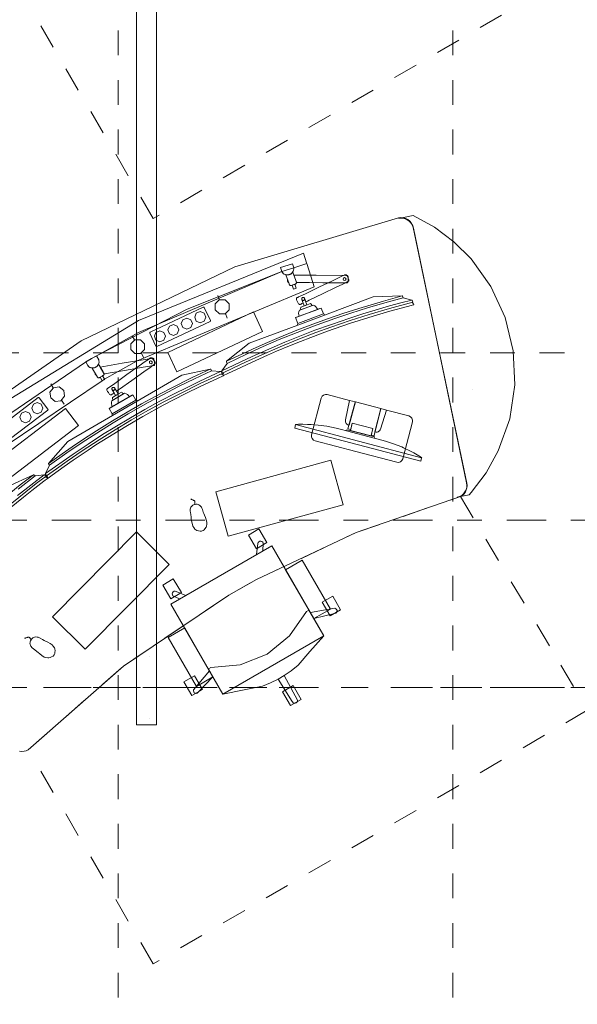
# Model space of a CAD drawing. Header units: metres. Extents: x -45.2 to 14.3, y -31.8 to 10.2.
# Tile 31 of 141: x -26 to -23.8, y -14.8 to -10.8. Entities that reach past the tile are written whole.
import ezdxf

# ---------------------------------------------------------------- set-up
doc = ezdxf.new("R2010")
doc.units = ezdxf.units.M
doc.header["$LTSCALE"] = 0.05
for name, pattern in [('Achsen 01', [5.291531, 3.175, -1.058062, 0.352704, -0.705764]), ('gestrichelt - 01', [2, 1, -1]), ('Raster 01', [2, 1, -1])]:
    doc.linetypes.add(name, pattern=pattern)
for name, color, linetype, lineweight, true_color in [('ACTES-Einrichtung Aufsicht.', 7, 'Continuous', 9, 0xa6a6a6), ('AV1-Achsen', 1, 'Achsen 01', 18, 0xff0000), ('AV1-Bewegungsfläche', 7, 'gestrichelt - 01', 9, 0xd9d9d9), ('AV1-Raster', 7, 'Raster 01', 9, 0xa6a6a6)]:
    doc.layers.add(name, color=color, linetype=linetype, lineweight=lineweight, true_color=true_color)
doc.layers.add('AV1-Schnitt Achsen', color=7, linetype='Achsen 01', lineweight=18)
doc.layers.add('Keine', color=7, linetype='Continuous', lineweight=9)

msp = doc.modelspace()

# ---------------------------------------------------------------- linework, layer by layer
at = {"layer": 'ACTES-Einrichtung Aufsicht.'}
for p, q in [((-24.8594, -11.884), (-24.86, -11.882)), ((-25.2403, -11.9362), (-25.2472, -11.9195)), ((-24.8356, -11.9716), (-24.9293, -12.0065)), ((-25.2172, -11.9921), (-25.2097, -12.01)), ((-24.9252, -12.0381), (-24.8175, -11.9979)), ((-25.5839, -12.0979), (-25.5924, -12.0818)), ((-25.5556, -12.1513), (-25.5466, -12.1684)), ((-25.9108, -12.2911), (-25.9208, -12.2759)), ((-24.2222, -12.2984), (-24.2222, -12.2982)), ((-25.8776, -12.3417), (-25.867, -12.3579)), ((-25.5951, -12.3221), (-25.6815, -12.3725)), ((-25.6722, -12.403), (-25.5728, -12.345)), ((-24.7319, -12.464), (-24.7289, -12.4648)), ((-24.7285, -12.4649), (-24.617, -12.4942))]:
    msp.add_line(p, q, dxfattribs=at)
for points in [[(-26.0469, -13.7567), (-26.0379, -13.7576), (-26.029, -13.7569), (-26.0203, -13.7546), (-26.0122, -13.7508), (-26.0122, -13.7508), (-25.6275, -13.4133), (-25.203, -13.1274), (-25.0911, -13.0645), (-25.0911, -13.0645), (-24.6892, -12.8746), (-24.2688, -12.7302), (-24.2688, -12.7302), (-24.2612, -12.7252), (-24.2547, -12.7188), (-24.2494, -12.7114), (-24.2456, -12.7031), (-24.2433, -12.6943), (-24.2427, -12.6852), (-24.2438, -12.6761), (-24.2438, -12.6761), (-24.2439, -12.6756), (-24.4597, -11.6442), (-24.4597, -11.6442), (-24.4627, -11.6349), (-24.4675, -11.6264), (-24.4738, -11.619), (-24.4814, -11.613), (-24.49, -11.6085), (-24.4994, -11.6058), (-24.5091, -11.6049), (-24.5188, -11.606), (-24.5188, -11.606), (-25.1786, -11.8028), (-25.799, -12.1014), (-26.3643, -12.4945)], [(-26.0974, -12.5212), (-25.7145, -12.2626), (-25.7045, -12.2567), (-25.6523, -12.2262), (-25.5728, -12.1824), (-25.5728, -12.1824), (-24.8594, -11.884), (-24.8646, -11.8672), (-24.8646, -11.8672), (-24.8884, -11.7903), (-24.9417, -11.8071), (-24.9893, -11.8229), (-24.9893, -11.8229), (-24.9893, -11.8228), (-24.9893, -11.8228), (-25.3718, -11.9735), (-25.737, -12.1621), (-25.7589, -12.175), (-25.7811, -12.1878), (-25.7814, -12.1884), (-25.7814, -12.1884), (-26.1647, -12.4493)], [(-24.9884, -11.8243), (-24.9856, -11.828), (-24.9821, -11.8311), (-24.9781, -11.8335), (-24.9737, -11.8352), (-24.9691, -11.836), (-24.9644, -11.836)], [(-24.9524, -11.8315), (-24.9488, -11.8285), (-24.9459, -11.8249), (-24.9436, -11.8208), (-24.9421, -11.8164), (-24.9415, -11.8117), (-24.9417, -11.8071)], [(-24.9588, -11.8753), (-24.9588, -11.8753), (-24.9588, -11.8753), (-24.9588, -11.8753), (-24.9588, -11.8754), (-24.9587, -11.8754), (-24.9587, -11.8755), (-24.9587, -11.8756), (-24.9586, -11.8757), (-24.9586, -11.8758), (-24.9585, -11.8759), (-24.9584, -11.876), (-24.9584, -11.8762), (-24.9583, -11.8764), (-24.9582, -11.8765), (-24.9581, -11.8767), (-24.9579, -11.8768), (-24.9578, -11.877), (-24.9577, -11.8771), (-24.9575, -11.8774), (-24.9572, -11.8776), (-24.957, -11.8778), (-24.9567, -11.878), (-24.9564, -11.8782)], [(-24.4607, -11.9463), (-24.5549, -11.9716), (-24.6373, -11.996), (-24.7144, -12.0202), (-24.7912, -12.0468), (-24.8525, -12.0687), (-24.9243, -12.0966), (-24.9955, -12.1258), (-25.0699, -12.1579), (-25.1365, -12.1879), (-25.1847, -12.2109), (-25.2289, -12.2326), (-25.2319, -12.2245), (-25.2312, -12.2229), (-25.1086, -12.1645), (-25.0419, -12.135), (-24.9775, -12.1072), (-24.9239, -12.0859), (-24.8559, -12.0595), (-24.7929, -12.0369), (-24.746, -12.0206), (-24.7239, -12.013), (-24.6622, -11.9931), (-24.6127, -11.9784), (-24.555, -11.9613), (-24.509, -11.9487), (-24.4652, -11.9373), (-24.4636, -11.9381), (-24.4607, -11.9463)], [(-25.7342, -12.2041), (-25.7312, -12.2005), (-25.7289, -12.1964), (-25.7273, -12.192), (-25.7266, -12.1874), (-25.7268, -12.1827), (-25.7278, -12.1781)], [(-25.2301, -12.2333), (-25.3186, -12.2742), (-25.3956, -12.3123), (-25.4674, -12.3494), (-25.5386, -12.3887), (-25.5952, -12.4207), (-25.6612, -12.4604), (-25.7265, -12.5014), (-25.7943, -12.5457), (-25.8547, -12.5867), (-25.8983, -12.6175), (-25.9382, -12.6465), (-25.9425, -12.639), (-25.9421, -12.6373), (-25.8313, -12.5589), (-25.7706, -12.5183), (-25.7119, -12.48), (-25.6627, -12.4498), (-25.6002, -12.4122), (-25.542, -12.3793), (-25.4985, -12.3551), (-25.4781, -12.3439), (-25.4206, -12.3138), (-25.3744, -12.2908), (-25.3204, -12.2642), (-25.2772, -12.2439), (-25.2361, -12.2252), (-25.2343, -12.2256), (-25.2301, -12.2332)], [(-25.7709, -12.2031), (-25.7674, -12.2063), (-25.7635, -12.2088), (-25.7591, -12.2104), (-25.7545, -12.2113), (-25.7498, -12.2113), (-25.7452, -12.2105)], [(-25.733, -12.2483), (-25.733, -12.2483), (-25.733, -12.2483), (-25.733, -12.2483), (-25.7329, -12.2484), (-25.7329, -12.2484), (-25.7329, -12.2485), (-25.7328, -12.2485), (-25.7328, -12.2486), (-25.7327, -12.2487), (-25.7326, -12.2488), (-25.7325, -12.249), (-25.7324, -12.2491), (-25.7323, -12.2492), (-25.7322, -12.2494), (-25.732, -12.2495), (-25.7319, -12.2496), (-25.7318, -12.2498), (-25.7316, -12.2499), (-25.7313, -12.2501), (-25.7311, -12.2503), (-25.7308, -12.2505), (-25.7305, -12.2506), (-25.7302, -12.2508)], [(-26.1605, -12.4745), (-25.972, -12.3309), (-25.972, -12.3309), (-25.9715, -12.3306), (-25.971, -12.3305), (-25.9705, -12.3303), (-25.97, -12.3303), (-25.9695, -12.3304), (-25.969, -12.3305), (-25.9685, -12.3308), (-25.9681, -12.3311), (-25.9678, -12.3315), (-25.9329, -12.3773), (-25.9329, -12.3773), (-25.9326, -12.3778), (-25.9324, -12.3782), (-25.9323, -12.3788), (-25.9323, -12.3793), (-25.9323, -12.3798), (-25.9325, -12.3803), (-25.9327, -12.3808), (-25.933, -12.3812), (-25.9334, -12.3815), (-26.122, -12.5251)], [(-26.0877, -12.7781), (-26.0317, -12.7325), (-25.997, -12.705), (-25.9492, -12.6683), (-25.9338, -12.6567), (-25.9336, -12.6552), (-25.9379, -12.6505), (-25.9407, -12.6525), (-25.9429, -12.6501), (-25.9402, -12.6481), (-25.9461, -12.6416), (-25.9478, -12.6416), (-25.9843, -12.6467), (-25.989, -12.6416), (-25.9908, -12.6416), (-26.0972, -12.6901)], [(-26.0526, -12.6999), (-25.9843, -12.6467), (-25.989, -12.6416), (-25.9908, -12.6416), (-26.0441, -12.683), (-26.0816, -12.7132)], [(-26.0783, -12.7567), (-26.0216, -12.7107), (-25.9795, -12.6778), (-25.9402, -12.648), (-25.9461, -12.6417), (-25.9479, -12.6416), (-26.055, -12.7251)], [(-25.3407, -12.7618), (-25.3403, -12.7601), (-25.34, -12.7586), (-25.3398, -12.7571), (-25.3396, -12.7557), (-25.3396, -12.7544), (-25.3396, -12.7531), (-25.3396, -12.752), (-25.3398, -12.751), (-25.34, -12.75), (-25.3403, -12.7491), (-25.3407, -12.7483), (-25.3411, -12.7476), (-25.3416, -12.747), (-25.3422, -12.7465), (-25.3429, -12.7461), (-25.3436, -12.7457), (-25.3452, -12.7451), (-25.3468, -12.7444), (-25.3484, -12.7437), (-25.3501, -12.7429), (-25.3517, -12.7421), (-25.3534, -12.7412), (-25.3551, -12.7403), (-25.3569, -12.7393)], [(-26.0003, -13.3071), (-26.0012, -13.3057), (-26.002, -13.3043), (-26.0028, -13.303), (-26.0037, -13.3019), (-26.0045, -13.3009), (-26.0053, -13.3), (-26.0061, -13.2992), (-26.0069, -13.2985), (-26.0077, -13.2979), (-26.0085, -13.2975), (-26.0093, -13.2971), (-26.0101, -13.2969), (-26.0109, -13.2968), (-26.0117, -13.2968), (-26.0125, -13.297), (-26.0133, -13.2972), (-26.0149, -13.2978), (-26.0165, -13.2984), (-26.0182, -13.2989), (-26.02, -13.2994), (-26.0217, -13.3), (-26.0236, -13.3004), (-26.0255, -13.3009), (-26.0274, -13.3013)]]:
    msp.add_lwpolyline(points, dxfattribs=at)
for points in [[(-24.2442, -12.674), (-24.2431, -12.6836), (-24.244, -12.6932), (-24.2466, -12.7025), (-24.251, -12.7112), (-24.257, -12.7188), (-24.2643, -12.7251), (-24.2727, -12.7299), (-24.2819, -12.7329), (-24.2341, -12.7224), (-24.2341, -12.7224), (-24.2266, -12.714), (-24.2266, -12.714), (-24.1656, -12.6337), (-24.1165, -12.5455), (-24.1165, -12.5455), (-24.0705, -12.4158), (-24.0502, -12.2796), (-24.0564, -12.1421), (-24.0888, -12.0083), (-24.1462, -11.8832), (-24.2266, -11.7714), (-24.2266, -11.7714), (-24.2959, -11.7025), (-24.3739, -11.6437), (-24.4593, -11.596), (-24.5183, -11.6084), (-24.5183, -11.6084), (-24.5096, -11.6074), (-24.5009, -11.6078), (-24.4924, -11.6098), (-24.4844, -11.6133), (-24.4771, -11.618), (-24.4708, -11.624), (-24.4656, -11.631), (-24.4616, -11.6387), (-24.4591, -11.6471)], [(-24.9417, -11.8071), (-24.9325, -11.8042), (-24.9325, -11.8042), (-24.8882, -11.7903), (-24.8898, -11.7869), (-24.9016, -11.7487), (-24.9016, -11.7487), (-25.5675, -12.0195), (-25.5675, -12.0195), (-26.0825, -12.3339), (-26.5456, -12.7206), (-26.5176, -12.7496), (-26.5156, -12.7523), (-26.5156, -12.7523), (-26.1647, -12.4493), (-25.7814, -12.1884), (-25.7811, -12.1878), (-25.7589, -12.175), (-25.7589, -12.175), (-25.5675, -12.0688), (-25.5675, -12.0688), (-24.9893, -11.8228), (-24.9894, -11.8228), (-24.9417, -11.807)], [(-24.9417, -11.8071), (-24.9893, -11.8228), (-24.9947, -11.8067), (-24.9471, -11.7909)], [(-24.9417, -11.8071), (-24.9415, -11.8118), (-24.9422, -11.8164), (-24.9437, -11.8209), (-24.946, -11.825), (-24.949, -11.8287), (-24.9526, -11.8317), (-24.9568, -11.8339), (-24.9612, -11.8354), (-24.9659, -11.8361), (-24.9706, -11.8358), (-24.9752, -11.8347), (-24.9795, -11.8328), (-24.9834, -11.8301), (-24.9867, -11.8267), (-24.9893, -11.8228), (-24.9893, -11.8228)], [(-24.9439, -11.8292), (-24.9453, -11.8255), (-24.9457, -11.8246), (-24.9462, -11.8254), (-24.9474, -11.827), (-24.9488, -11.8285), (-24.9503, -11.8299), (-24.952, -11.8312), (-24.9538, -11.8324), (-24.9556, -11.8334), (-24.9576, -11.8343), (-24.9597, -11.835), (-24.9617, -11.8355), (-24.9639, -11.8359), (-24.966, -11.8361), (-24.9681, -11.8361), (-24.9701, -11.8359), (-24.9721, -11.8356), (-24.9731, -11.8353), (-24.9736, -11.8352), (-24.9737, -11.8352), (-24.9737, -11.8352), (-24.9736, -11.8354), (-24.9723, -11.8391), (-24.9695, -11.8464), (-24.9641, -11.8611), (-24.9613, -11.8685), (-24.96, -11.8721), (-24.9593, -11.874), (-24.9589, -11.8749), (-24.9588, -11.8753), (-24.9585, -11.8759), (-24.958, -11.8767), (-24.9574, -11.8775), (-24.9567, -11.8781), (-24.9563, -11.8783), (-24.956, -11.8785), (-24.9556, -11.8787), (-24.9547, -11.879), (-24.954, -11.8791), (-24.9533, -11.8792), (-24.9517, -11.879), (-24.9503, -11.8785), (-24.9445, -11.8764), (-24.9387, -11.8742), (-24.9358, -11.8731), (-24.9344, -11.8726), (-24.933, -11.8719), (-24.9318, -11.8709), (-24.9314, -11.8703), (-24.9311, -11.8699), (-24.9307, -11.8691), (-24.9305, -11.8685), (-24.9303, -11.8676), (-24.9303, -11.8666), (-24.9304, -11.8656), (-24.9305, -11.8652), (-24.9306, -11.865), (-24.931, -11.8641), (-24.9316, -11.8622), (-24.933, -11.8586)], [(-24.9661, -11.8607), (-24.9661, -11.8581), (-24.9661, -11.8568), (-24.9661, -11.8562), (-24.9661, -11.8559), (-24.9661, -11.8557), (-24.966, -11.8559), (-24.9642, -11.8607), (-24.9624, -11.8655), (-24.9622, -11.8662), (-24.9621, -11.8663), (-24.9621, -11.8664), (-24.9621, -11.8664), (-24.9621, -11.8664), (-24.9622, -11.8664), (-24.9625, -11.8663), (-24.963, -11.866), (-24.9635, -11.8657), (-24.9638, -11.8655), (-24.9639, -11.8654), (-24.9641, -11.8652), (-24.9645, -11.8648), (-24.9647, -11.8646), (-24.9649, -11.8644), (-24.9651, -11.864), (-24.9653, -11.8636), (-24.9656, -11.8632), (-24.9658, -11.8627), (-24.9659, -11.8622), (-24.966, -11.8617), (-24.9661, -11.8612)], [(-24.9306, -11.8651), (-24.9303, -11.8665), (-24.9302, -11.8669), (-24.9298, -11.8669), (-24.929, -11.8669), (-24.9256, -11.8669), (-24.9188, -11.867), (-24.9053, -11.867), (-24.8782, -11.8672), (-24.824, -11.8674), (-24.7698, -11.8677), (-24.7428, -11.8678), (-24.7292, -11.8679), (-24.7274, -11.8679), (-24.7257, -11.8674), (-24.7243, -11.8666), (-24.7233, -11.8655), (-24.7222, -11.8631), (-24.7221, -11.8578), (-24.722, -11.8471), (-24.722, -11.8445), (-24.7224, -11.8418), (-24.7235, -11.8399), (-24.7244, -11.8391), (-24.7259, -11.8383), (-24.7275, -11.8379), (-24.7313, -11.8379), (-24.8512, -11.8373), (-24.9112, -11.837), (-24.9411, -11.837)], [(-24.722, -11.8496), (-24.7272, -11.8388), (-24.7289, -11.8364), (-24.7301, -11.8357), (-24.7309, -11.8354), (-24.7329, -11.8351), (-24.7348, -11.8354), (-24.7357, -11.8358), (-24.7374, -11.8366), (-24.7442, -11.8399), (-24.7579, -11.8464), (-24.7852, -11.8595), (-24.8397, -11.8857), (-24.8943, -11.9118), (-24.9216, -11.9249), (-24.925, -11.9265), (-24.9267, -11.9273), (-24.9275, -11.9277), (-24.9288, -11.9286), (-24.93, -11.9301), (-24.9305, -11.9311), (-24.9307, -11.932), (-24.9308, -11.9334), (-24.93, -11.9362), (-24.9287, -11.9389), (-24.9261, -11.9443), (-24.9236, -11.9497), (-24.9223, -11.9524), (-24.9202, -11.9545), (-24.9185, -11.9552), (-24.9176, -11.9553), (-24.9157, -11.9552), (-24.9144, -11.9547), (-24.9136, -11.9543), (-24.9119, -11.9535), (-24.9084, -11.9519), (-24.905, -11.9502), (-24.9042, -11.9498), (-24.9038, -11.9496), (-24.9036, -11.9493), (-24.9043, -11.9475), (-24.9094, -11.9332), (-24.9092, -11.9312), (-24.9083, -11.9294), (-24.907, -11.928), (-24.9053, -11.9271), (-24.9033, -11.9268), (-24.9014, -11.9271), (-24.8996, -11.9281), (-24.8983, -11.9296), (-24.8929, -11.9437), (-24.8927, -11.9442), (-24.8924, -11.9442), (-24.8915, -11.9438), (-24.8898, -11.9429), (-24.8864, -11.9413), (-24.8796, -11.938), (-24.825, -11.9119), (-24.7705, -11.8857), (-24.7432, -11.8727), (-24.7296, -11.8661), (-24.7228, -11.8629), (-24.7211, -11.8619), (-24.7198, -11.8603), (-24.7192, -11.8589), (-24.719, -11.8576), (-24.7192, -11.8559)], [(-24.7425, -11.8528), (-24.7408, -11.8486), (-24.7365, -11.8468), (-24.7323, -11.8486), (-24.7305, -11.8528), (-24.7323, -11.8571), (-24.7365, -11.8588), (-24.7408, -11.8571)], [(-24.9312, -11.8896), (-24.9421, -11.8936), (-24.9481, -11.8777), (-24.9372, -11.8737)], [(-25.2578, -11.9763), (-25.2578, -11.9531), (-25.2415, -11.9368), (-25.2184, -11.9367), (-25.202, -11.953), (-25.2019, -11.9762), (-25.2183, -11.9925), (-25.2414, -11.9926)], [(-24.6217, -11.9249), (-24.5048, -11.9209), (-24.5032, -11.9215), (-24.5008, -11.9281), (-24.4652, -11.9373), (-24.4636, -11.9381), (-24.4607, -11.9463), (-24.4639, -11.9471), (-24.4627, -11.9502), (-24.4594, -11.9493), (-24.4572, -11.9554), (-24.4579, -11.9567), (-24.4827, -11.9631), (-24.5538, -11.9825), (-24.6214, -12.0022), (-24.7169, -12.0325), (-24.805, -12.0629), (-24.8725, -12.0881), (-24.914, -12.1039), (-24.9582, -12.1218), (-25.0112, -12.1437), (-25.0466, -12.159), (-25.1124, -12.1886), (-25.1525, -12.2074), (-25.2067, -12.2337), (-25.224, -12.2423), (-25.2255, -12.2418), (-25.2277, -12.2358), (-25.2246, -12.2343), (-25.2258, -12.2312), (-25.2289, -12.2327), (-25.2319, -12.2245), (-25.2312, -12.2229), (-25.2104, -12.1927), (-25.2128, -12.1862), (-25.212, -12.1845), (-25.121, -12.1111), (-24.9252, -12.0381), (-24.8175, -11.9979)], [(-24.5048, -11.9209), (-24.5032, -11.9216), (-24.5008, -11.9281), (-24.5744, -11.9482), (-24.6438, -11.9687), (-24.7111, -11.9899), (-24.7751, -12.0114), (-24.8622, -12.0427), (-24.9274, -12.0677), (-24.9996, -12.097), (-25.0646, -12.1248), (-25.1323, -12.1554), (-25.2104, -12.1927), (-25.2128, -12.1862), (-25.212, -12.1845), (-25.1511, -12.1554), (-25.1073, -12.1354), (-25.0562, -12.1126), (-24.9996, -12.0883), (-24.9286, -12.0595), (-24.8646, -12.035), (-24.8017, -12.0122), (-24.7432, -11.9921), (-24.6786, -11.9712), (-24.5801, -11.9415)], [(-24.8974, -11.9328), (-24.8975, -11.9317), (-24.8978, -11.9306), (-24.8983, -11.9296), (-24.8989, -11.9288), (-24.8998, -11.928), (-24.9007, -11.9274), (-24.9017, -11.927), (-24.9028, -11.9268), (-24.9039, -11.9268), (-24.905, -11.927), (-24.906, -11.9274), (-24.907, -11.928), (-24.9078, -11.9288), (-24.9085, -11.9296), (-24.909, -11.9306), (-24.9093, -11.9317), (-24.9094, -11.9328), (-24.9094, -11.9328), (-24.9093, -11.9339), (-24.909, -11.935), (-24.9085, -11.936), (-24.9078, -11.9368), (-24.907, -11.9376), (-24.906, -11.9382), (-24.905, -11.9386), (-24.9039, -11.9388), (-24.9028, -11.9388), (-24.9017, -11.9386), (-24.9007, -11.9382), (-24.8998, -11.9376), (-24.8989, -11.9368), (-24.8983, -11.936), (-24.8978, -11.935), (-24.8975, -11.9339)], [(-24.909, -11.9349), (-24.9085, -11.936), (-24.9078, -11.9369), (-24.9069, -11.9377), (-24.9059, -11.9383), (-24.9047, -11.9386), (-24.9036, -11.9388), (-24.9024, -11.9387), (-24.9013, -11.9384), (-24.9002, -11.9379), (-24.8993, -11.9372), (-24.8985, -11.9363), (-24.8979, -11.9353), (-24.8975, -11.9342), (-24.8974, -11.933), (-24.8974, -11.9318), (-24.8977, -11.9307), (-24.888, -11.9569), (-24.8992, -11.9611), (-24.909, -11.9349)], [(-25.2789, -12.0233), (-25.4932, -12.1246), (-25.4932, -12.1246), (-25.4937, -12.1248), (-25.4942, -12.1248), (-25.4947, -12.1249), (-25.4953, -12.1248), (-25.4958, -12.1246), (-25.4962, -12.1243), (-25.4966, -12.124), (-25.497, -12.1236), (-25.4972, -12.1231), (-25.5218, -12.0711), (-25.5218, -12.0711), (-25.522, -12.0705), (-25.5221, -12.0699), (-25.5221, -12.0693), (-25.5219, -12.0688), (-25.5217, -12.0682), (-25.5213, -12.0678), (-25.5209, -12.0674), (-25.5204, -12.0671), (-25.3061, -11.9658), (-25.3061, -11.9658), (-25.3056, -11.9656), (-25.3051, -11.9655), (-25.3046, -11.9655), (-25.3041, -11.9656), (-25.3036, -11.9658), (-25.3031, -11.9661), (-25.3027, -11.9664), (-25.3024, -11.9668), (-25.3021, -11.9672), (-25.2775, -12.0193), (-25.2775, -12.0193), (-25.2773, -12.0198), (-25.2772, -12.0203), (-25.2772, -12.0208), (-25.2773, -12.0214), (-25.2775, -12.0219), (-25.2778, -12.0223), (-25.2781, -12.0227), (-25.2785, -12.023)], [(-25.4122, -12.2274), (-25.4493, -12.1488), (-25.104, -11.9855), (-25.0668, -12.0642)], [(-25.3408, -12.0067), (-25.3342, -11.9908), (-25.3183, -11.9842), (-25.3024, -11.9908), (-25.2958, -12.0067), (-25.3024, -12.0226), (-25.3183, -12.0292), (-25.3342, -12.0226)], [(-24.9252, -12.0317), (-24.9339, -12.0082), (-24.8309, -11.9698), (-24.8221, -11.9932)], [(-24.8449, -11.975), (-24.8477, -11.9695), (-24.8517, -11.9646), (-24.8566, -11.9607), (-24.8622, -11.958), (-24.918, -11.9788), (-24.9204, -11.9845), (-24.9216, -11.9907), (-24.9214, -11.9969), (-24.9199, -12.003)], [(-24.867, -11.9598), (-24.8684, -11.9576), (-24.8699, -11.9556), (-24.8717, -11.9538), (-24.8742, -11.9518), (-24.8936, -11.959), (-24.913, -11.9663), (-24.9135, -11.9694), (-24.9137, -11.9719), (-24.9136, -11.9745), (-24.9132, -11.977)], [(-25.395, -12.0324), (-25.3885, -12.0165), (-25.3725, -12.0099), (-25.3566, -12.0165), (-25.35, -12.0324), (-25.3566, -12.0483), (-25.3725, -12.0549), (-25.3885, -12.0483)], [(-24.9252, -12.0381), (-24.9266, -12.0343), (-24.9252, -12.0317), (-24.8221, -11.9932), (-24.8189, -11.9942), (-24.8175, -11.9979), (-24.9252, -12.0381)], [(-25.5035, -12.0836), (-25.497, -12.0677), (-25.481, -12.0611), (-25.4651, -12.0677), (-25.4585, -12.0836), (-25.4651, -12.0996), (-25.481, -12.1061), (-25.497, -12.0996)], [(-25.4493, -12.058), (-25.4427, -12.0421), (-25.4268, -12.0355), (-25.4109, -12.0421), (-25.4043, -12.058), (-25.4109, -12.0739), (-25.4268, -12.0805), (-25.4427, -12.0739)], [(-25.5988, -12.1366), (-25.5987, -12.1135), (-25.5823, -12.0972), (-25.5592, -12.0973), (-25.5429, -12.1138), (-25.543, -12.1369), (-25.5595, -12.1531), (-25.5826, -12.153)], [(-25.7799, -12.1871), (-25.7721, -12.2018), (-25.7721, -12.2018), (-25.7688, -12.2052), (-25.765, -12.2079), (-25.7607, -12.2099), (-25.7561, -12.2111), (-25.7514, -12.2114), (-25.7467, -12.2109), (-25.7422, -12.2094), (-25.7381, -12.2072), (-25.7344, -12.2043), (-25.7313, -12.2007), (-25.729, -12.1966), (-25.7274, -12.1922), (-25.7266, -12.1875), (-25.7268, -12.1828), (-25.7278, -12.1782), (-25.7278, -12.1781), (-25.7366, -12.1619), (-25.7567, -12.1737)], [(-25.7069, -12.2334), (-25.7064, -12.2348), (-25.7063, -12.2351), (-25.7059, -12.2351), (-25.705, -12.2349), (-25.7017, -12.2344), (-25.695, -12.2332), (-25.6817, -12.231), (-25.6549, -12.2265), (-25.6015, -12.2175), (-25.5481, -12.2085), (-25.5214, -12.2041), (-25.5081, -12.2018), (-25.5063, -12.2015), (-25.5047, -12.2007), (-25.5035, -12.1997), (-25.5026, -12.1984), (-25.502, -12.1959), (-25.5027, -12.1907), (-25.5045, -12.1801), (-25.5049, -12.1775), (-25.5057, -12.175), (-25.5072, -12.1733), (-25.5082, -12.1726), (-25.5098, -12.1721), (-25.5115, -12.172), (-25.5152, -12.1726), (-25.6335, -12.1925), (-25.6927, -12.2024), (-25.7221, -12.2075)], [(-25.5041, -12.1826), (-25.511, -12.1729), (-25.5131, -12.1708), (-25.5144, -12.1702), (-25.5153, -12.17), (-25.5173, -12.1701), (-25.519, -12.1707), (-25.5199, -12.1713), (-25.5215, -12.1724), (-25.5276, -12.1768), (-25.54, -12.1856), (-25.5646, -12.2031), (-25.6139, -12.2382), (-25.6632, -12.2733), (-25.6878, -12.2908), (-25.6909, -12.293), (-25.6925, -12.2941), (-25.6932, -12.2946), (-25.6944, -12.2957), (-25.6953, -12.2973), (-25.6956, -12.2984), (-25.6957, -12.2994), (-25.6955, -12.3008), (-25.6942, -12.3034), (-25.6925, -12.3058), (-25.689, -12.3107), (-25.6856, -12.3156), (-25.6838, -12.318), (-25.6815, -12.3197), (-25.6797, -12.3201), (-25.6787, -12.3201), (-25.6769, -12.3197), (-25.6761, -12.3193), (-25.6757, -12.319), (-25.6749, -12.3184), (-25.6734, -12.3173), (-25.6703, -12.3152), (-25.6672, -12.313), (-25.6665, -12.3124), (-25.6661, -12.3121), (-25.666, -12.3118), (-25.667, -12.3102), (-25.6744, -12.297), (-25.6745, -12.295), (-25.674, -12.293), (-25.673, -12.2914), (-25.6714, -12.2902), (-25.6695, -12.2896), (-25.6676, -12.2896), (-25.6657, -12.2902), (-25.6641, -12.2915), (-25.6564, -12.3045), (-25.6561, -12.3049), (-25.6558, -12.3048), (-25.655, -12.3043), (-25.6535, -12.3032), (-25.6504, -12.301), (-25.6442, -12.2966), (-25.5949, -12.2615), (-25.5457, -12.2265), (-25.521, -12.2089), (-25.5087, -12.2002), (-25.5025, -12.1958), (-25.5011, -12.1945), (-25.5001, -12.1927), (-25.4999, -12.1922), (-25.4997, -12.1913), (-25.4997, -12.1899), (-25.5002, -12.1883)], [(-25.5237, -12.1893), (-25.5227, -12.1848), (-25.5189, -12.1823), (-25.5144, -12.1833), (-25.5119, -12.1872), (-25.5129, -12.1917), (-25.5168, -12.1942), (-25.5213, -12.1931)], [(-25.3924, -12.2397), (-25.2779, -12.2157), (-25.2762, -12.2161), (-25.2727, -12.2222), (-25.2361, -12.2252), (-25.2343, -12.2256), (-25.2301, -12.2332), (-25.2331, -12.2346), (-25.2314, -12.2374), (-25.2283, -12.236), (-25.2251, -12.2416), (-25.2255, -12.243), (-25.2489, -12.2536), (-25.3156, -12.2848), (-25.3788, -12.3157), (-25.4678, -12.3619), (-25.5494, -12.4069), (-25.6117, -12.4433), (-25.6498, -12.4659), (-25.6904, -12.4911), (-25.7388, -12.5217), (-25.771, -12.5428), (-25.8309, -12.5833), (-25.8672, -12.6086), (-25.9161, -12.6437), (-25.9316, -12.6552), (-25.9332, -12.6549), (-25.9365, -12.6494), (-25.9337, -12.6474), (-25.9353, -12.6445), (-25.9381, -12.6466), (-25.9425, -12.639), (-25.9421, -12.6373), (-25.9267, -12.6039), (-25.9302, -12.5979), (-25.9298, -12.5962), (-25.8526, -12.5083), (-25.6722, -12.403), (-25.5728, -12.345)], [(-25.2779, -12.2157), (-25.2762, -12.2162), (-25.2727, -12.2222), (-25.3418, -12.2546), (-25.4067, -12.2866), (-25.4693, -12.319), (-25.5288, -12.3511), (-25.6092, -12.3967), (-25.6692, -12.4325), (-25.7353, -12.4737), (-25.7947, -12.5122), (-25.8561, -12.5539), (-25.9267, -12.6039), (-25.9302, -12.5979), (-25.9298, -12.5962), (-25.8747, -12.5571), (-25.8349, -12.5299), (-25.7885, -12.4988), (-25.7368, -12.4651), (-25.6718, -12.4247), (-25.613, -12.3896), (-25.5549, -12.3564), (-25.5006, -12.3266), (-25.4406, -12.295), (-25.3486, -12.2489)], [(-25.7262, -12.2004), (-25.7282, -12.197), (-25.7287, -12.1961), (-25.7291, -12.1969), (-25.73, -12.1987), (-25.7311, -12.2004), (-25.7324, -12.2021), (-25.7338, -12.2037), (-25.7353, -12.2051), (-25.737, -12.2065), (-25.7388, -12.2077), (-25.7407, -12.2087), (-25.7427, -12.2096), (-25.7447, -12.2103), (-25.7468, -12.2109), (-25.7488, -12.2112), (-25.7509, -12.2114), (-25.7529, -12.2114), (-25.7539, -12.2114), (-25.7544, -12.2113), (-25.7545, -12.2113), (-25.7545, -12.2113), (-25.7544, -12.2116), (-25.7524, -12.2149), (-25.7485, -12.2217), (-25.7406, -12.2352), (-25.7367, -12.242), (-25.7347, -12.2454), (-25.7337, -12.2471), (-25.7332, -12.2479), (-25.733, -12.2483), (-25.7326, -12.2488), (-25.732, -12.2495), (-25.7312, -12.2502), (-25.7304, -12.2507), (-25.73, -12.2508), (-25.7297, -12.251), (-25.7293, -12.2511), (-25.7283, -12.2512), (-25.7277, -12.2513), (-25.7269, -12.2512), (-25.7254, -12.2508), (-25.724, -12.25), (-25.7187, -12.2469), (-25.7134, -12.2438), (-25.7107, -12.2422), (-25.7094, -12.2415), (-25.7081, -12.2406), (-25.7071, -12.2393), (-25.7068, -12.2387), (-25.7066, -12.2382), (-25.7064, -12.2374), (-25.7063, -12.2368), (-25.7063, -12.2359), (-25.7064, -12.2349), (-25.7067, -12.2339), (-25.7069, -12.2336), (-25.707, -12.2333), (-25.7075, -12.2325), (-25.7085, -12.2308), (-25.7104, -12.2274)], [(-25.7427, -12.2352), (-25.7431, -12.2326), (-25.7433, -12.2314), (-25.7434, -12.2307), (-25.7435, -12.2304), (-25.7435, -12.2302), (-25.7434, -12.2304), (-25.7408, -12.2348), (-25.7382, -12.2393), (-25.7379, -12.2399), (-25.7378, -12.24), (-25.7378, -12.2401), (-25.7378, -12.2401), (-25.7378, -12.2401), (-25.7378, -12.2401), (-25.7381, -12.24), (-25.7387, -12.2398), (-25.7393, -12.2396), (-25.7396, -12.2395), (-25.7397, -12.2394), (-25.7399, -12.2393), (-25.7404, -12.239), (-25.7406, -12.2388), (-25.7409, -12.2385), (-25.7411, -12.2383), (-25.7414, -12.2379), (-25.7417, -12.2375), (-25.742, -12.2371), (-25.7422, -12.2366), (-25.7424, -12.2361), (-25.7426, -12.2357)], [(-25.7034, -12.2577), (-25.7135, -12.2635), (-25.722, -12.2488), (-25.712, -12.243)], [(-25.9214, -12.3322), (-25.9244, -12.3093), (-25.9104, -12.2909), (-25.8875, -12.2879), (-25.8691, -12.302), (-25.8661, -12.3249), (-25.8802, -12.3433), (-25.9031, -12.3463)], [(-25.6627, -12.2945), (-25.6629, -12.2934), (-25.6634, -12.2924), (-25.6641, -12.2915), (-25.6649, -12.2908), (-25.6658, -12.2902), (-25.6668, -12.2897), (-25.6679, -12.2895), (-25.669, -12.2895), (-25.6701, -12.2897), (-25.6712, -12.2901), (-25.6721, -12.2907), (-25.6729, -12.2914), (-25.6736, -12.2923), (-25.6741, -12.2933), (-25.6744, -12.2943), (-25.6746, -12.2954), (-25.6745, -12.2965), (-25.6745, -12.2965), (-25.6742, -12.2977), (-25.6736, -12.2987), (-25.6729, -12.2996), (-25.672, -12.3004), (-25.671, -12.301), (-25.6699, -12.3014), (-25.6687, -12.3015), (-25.6675, -12.3014), (-25.6664, -12.3011), (-25.6654, -12.3006), (-25.6644, -12.2998), (-25.6637, -12.299), (-25.6631, -12.2979), (-25.6627, -12.2968), (-25.6626, -12.2956)], [(-25.6737, -12.2985), (-25.6731, -12.2995), (-25.6722, -12.3003), (-25.6712, -12.3009), (-25.6701, -12.3013), (-25.6689, -12.3015), (-25.6678, -12.3014), (-25.6666, -12.3012), (-25.6655, -12.3007), (-25.6646, -12.3), (-25.6638, -12.2991), (-25.6632, -12.2981), (-25.6628, -12.297), (-25.6626, -12.2959), (-25.6626, -12.2947), (-25.6629, -12.2935), (-25.6634, -12.2925), (-25.6493, -12.3167), (-25.6596, -12.3227), (-25.6737, -12.2985)], [(-25.6732, -12.3966), (-25.6858, -12.375), (-25.5908, -12.3196), (-25.5782, -12.3412)], [(-25.6038, -12.3271), (-25.6075, -12.3221), (-25.6122, -12.318), (-25.6177, -12.315), (-25.6237, -12.3133), (-25.6751, -12.3433), (-25.6765, -12.3494), (-25.6767, -12.3556), (-25.6754, -12.3618), (-25.6729, -12.3675)], [(-25.6722, -12.403), (-25.6742, -12.3995), (-25.6732, -12.3966), (-25.5782, -12.3412), (-25.5749, -12.3415), (-25.5728, -12.345), (-25.6722, -12.403)], [(-25.6281, -12.3159), (-25.6298, -12.314), (-25.6317, -12.3123), (-25.6338, -12.3108), (-25.6366, -12.3092), (-25.6545, -12.3197), (-25.6723, -12.3301), (-25.6723, -12.3333), (-25.6721, -12.3358), (-25.6715, -12.3383), (-25.6707, -12.3408)], [(-24.567, -12.3812), (-24.4774, -12.4049), (-24.4703, -12.4082), (-24.4652, -12.414), (-24.4626, -12.4214), (-24.463, -12.4291), (-24.502, -12.5777), (-24.5054, -12.5847), (-24.5113, -12.5898), (-24.5187, -12.5923), (-24.5264, -12.5918), (-24.6908, -12.5486), (-24.8553, -12.5055), (-24.8623, -12.502), (-24.8675, -12.4962), (-24.87, -12.4888), (-24.8695, -12.481), (-24.8306, -12.3326), (-24.8272, -12.3256), (-24.8213, -12.3205), (-24.814, -12.3179), (-24.8062, -12.3184), (-24.7165, -12.3419), (-24.6929, -12.3484), (-24.5908, -12.3752)], [(-24.7186, -12.4417), (-24.7199, -12.4413), (-24.7235, -12.44), (-24.7267, -12.4379), (-24.7294, -12.4351), (-24.7314, -12.4319), (-24.7327, -12.4282), (-24.7332, -12.4244), (-24.7328, -12.4206), (-24.7165, -12.3419), (-24.6929, -12.3484)], [(-24.6288, -12.4817), (-24.618, -12.4846), (-24.6177, -12.4838), (-24.5908, -12.3752), (-24.6929, -12.3484), (-24.6931, -12.3492), (-24.7228, -12.4567), (-24.7119, -12.4596), (-24.7052, -12.4338), (-24.622, -12.4556)], [(-26.1134, -12.6753), (-26.1661, -12.6061), (-25.8622, -12.3746), (-25.8095, -12.4438)], [(-26.0456, -12.4098), (-26.039, -12.3939), (-26.0231, -12.3873), (-26.0072, -12.3939), (-26.0006, -12.4098), (-26.0072, -12.4258), (-26.0231, -12.4323), (-26.039, -12.4258)], [(-25.9979, -12.3735), (-25.9913, -12.3576), (-25.9754, -12.351), (-25.9595, -12.3576), (-25.9529, -12.3735), (-25.9595, -12.3894), (-25.9754, -12.396), (-25.9913, -12.3894)], [(-24.614, -12.469), (-24.6127, -12.4694), (-24.6089, -12.4699), (-24.6051, -12.4697), (-24.6014, -12.4686), (-24.598, -12.4668), (-24.5951, -12.4642), (-24.5929, -12.4611), (-24.5913, -12.4576), (-24.567, -12.3812), (-24.5908, -12.3752)], [(-24.4257, -12.5732), (-24.4294, -12.5875), (-24.9377, -12.4541), (-24.9339, -12.4398)], [(-24.9332, -12.439), (-24.9338, -12.4396), (-24.9339, -12.4398), (-24.4257, -12.5732), (-24.4256, -12.5729), (-24.4258, -12.5722), (-24.4262, -12.5717), (-24.4302, -12.5692), (-24.4571, -12.5538), (-24.4704, -12.5468), (-24.4989, -12.5332), (-24.5062, -12.5299), (-24.5388, -12.5172), (-24.5675, -12.508), (-24.5812, -12.5039), (-24.617, -12.4942), (-24.6157, -12.4893), (-24.7272, -12.4601), (-24.7285, -12.4649), (-24.7487, -12.4598), (-24.77, -12.4544), (-24.8079, -12.4466), (-24.8425, -12.4416), (-24.8714, -12.4393), (-24.8861, -12.4387), (-24.9046, -12.4382), (-24.9217, -12.4384), (-24.9323, -12.4387)], [(-24.6299, -12.4856), (-24.713, -12.4638), (-24.7052, -12.4338), (-24.622, -12.4556)], [(-24.7421, -12.7629), (-25.2063, -12.8899), (-25.2554, -12.7105), (-24.7912, -12.5835)], [(-25.3099, -12.782), (-25.3064, -12.7924), (-25.3037, -12.7987), (-25.3009, -12.8049), (-25.2971, -12.8138), (-25.2939, -12.8239), (-25.2913, -12.8337), (-25.292, -12.8411), (-25.2928, -12.8486), (-25.295, -12.8529), (-25.2993, -12.8596), (-25.3028, -12.8634), (-25.3073, -12.8668), (-25.3127, -12.8692), (-25.3192, -12.8699), (-25.3261, -12.8686), (-25.332, -12.8664), (-25.3361, -12.8637), (-25.3402, -12.8611), (-25.3445, -12.855), (-25.3489, -12.8489), (-25.3516, -12.8373), (-25.3537, -12.8277), (-25.3547, -12.8192), (-25.3553, -12.8123), (-25.3565, -12.8022), (-25.3582, -12.7947), (-25.3592, -12.7884), (-25.3591, -12.7808), (-25.358, -12.777), (-25.3561, -12.7729), (-25.3538, -12.7693), (-25.3515, -12.7671), (-25.3483, -12.7647), (-25.3453, -12.7633), (-25.341, -12.7619), (-25.3389, -12.7613), (-25.3343, -12.7606), (-25.3309, -12.761), (-25.3263, -12.7621), (-25.3244, -12.763), (-25.3196, -12.766), (-25.3158, -12.7697), (-25.3134, -12.773), (-25.3121, -12.776)], [(-25.0495, -12.9155), (-25.0918, -12.9403), (-25.1241, -12.885), (-25.0818, -12.8602)], [(-25.7825, -13.3453), (-25.9147, -13.2144), (-25.5761, -12.8724), (-25.4439, -13.0032)], [(-24.8202, -13.2916), (-25.227, -13.5265), (-25.4368, -13.1632), (-25.0299, -12.9284)], [(-25.0664, -12.9494), (-25.0642, -12.9171), (-25.0662, -12.9136), (-25.0698, -12.9106), (-25.0739, -12.9093), (-25.0781, -12.9097), (-25.0822, -12.9119), (-25.0847, -12.9149), (-25.0857, -12.9193), (-25.0912, -12.9638)], [(-24.9743, -13.0247), (-24.9076, -12.9862), (-24.7936, -13.1836), (-24.8604, -13.2221)], [(-25.3946, -13.1173), (-25.437, -13.1421), (-25.4693, -13.0867), (-25.427, -13.0619)], [(-25.3764, -13.1284), (-25.4159, -13.1123), (-25.4201, -13.111), (-25.424, -13.1118), (-25.4279, -13.1143), (-25.4304, -13.1176), (-25.4313, -13.1218), (-25.4304, -13.1265), (-25.4284, -13.13), (-25.4016, -13.1429)], [(-24.8268, -13.1554), (-24.7842, -13.1311), (-24.7525, -13.1867), (-24.7951, -13.211)], [(-24.8604, -13.2221), (-24.7716, -13.2006), (-24.7689, -13.1976), (-24.7672, -13.1934), (-24.767, -13.1892), (-24.7689, -13.1853), (-24.7722, -13.182), (-24.7758, -13.1803), (-24.8745, -13.1976)], [(-24.8202, -13.2916), (-25.227, -13.5265), (-25.2857, -13.425), (-25.2751, -13.4189), (-25.1572, -13.408), (-25.048, -13.3651), (-24.958, -13.2918), (-24.8895, -13.1936), (-24.88, -13.1881)], [(-25.2672, -13.457), (-25.3339, -13.4955), (-25.4479, -13.2981), (-25.3812, -13.2596)], [(-25.9639, -13.3014), (-25.9544, -13.3068), (-25.9482, -13.3097), (-25.9419, -13.3124), (-25.9331, -13.3165), (-25.924, -13.3219), (-25.9154, -13.3273), (-25.911, -13.3333), (-25.9066, -13.3394), (-25.9054, -13.3441), (-25.904, -13.352), (-25.9041, -13.357), (-25.9051, -13.3627), (-25.9075, -13.368), (-25.9119, -13.3729), (-25.9178, -13.3765), (-25.9238, -13.3789), (-25.9286, -13.3797), (-25.9334, -13.3805), (-25.9407, -13.3788), (-25.9479, -13.3772), (-25.9578, -13.3705), (-25.9658, -13.3647), (-25.9722, -13.3591), (-25.9773, -13.3544), (-25.985, -13.3477), (-25.9912, -13.3433), (-25.9962, -13.3393), (-26.0012, -13.3335), (-26.0029, -13.33), (-26.0043, -13.3257), (-26.005, -13.3215), (-26.0047, -13.3183), (-26.004, -13.3144), (-26.0028, -13.3113), (-26.0005, -13.3075), (-25.9994, -13.3056), (-25.9964, -13.302), (-25.9936, -13.3), (-25.9894, -13.2977), (-25.9874, -13.2971), (-25.9819, -13.2961), (-25.9766, -13.2963), (-25.9726, -13.2972), (-25.9697, -13.2985)], [(-24.8202, -13.2916), (-24.8763, -13.3551), (-24.924, -13.41), (-24.9522, -13.4324), (-24.9798, -13.4518), (-25.0036, -13.4658), (-25.0346, -13.4808), (-25.0678, -13.4947), (-25.141, -13.5097), (-25.227, -13.5265)], [(-25.3094, -13.5079), (-25.3517, -13.5327), (-25.384, -13.4774), (-25.3417, -13.4527)], [(-25.2672, -13.457), (-25.3302, -13.5231), (-25.3341, -13.524), (-25.3386, -13.5233), (-25.3424, -13.5214), (-25.3448, -13.5178), (-25.346, -13.5133), (-25.3457, -13.5093), (-25.2814, -13.4324)], [(-24.9798, -13.4518), (-24.9258, -13.5512), (-24.9263, -13.5552), (-24.9269, -13.5565), (-24.9283, -13.5593), (-24.9314, -13.5623), (-24.9355, -13.5635), (-24.9401, -13.5633), (-24.9438, -13.5617), (-24.9465, -13.5581), (-24.9479, -13.5557), (-25.0036, -13.4658)], [(-24.9117, -13.5476), (-24.9539, -13.5723), (-24.9862, -13.517), (-24.944, -13.4924)]]:
    msp.add_lwpolyline(points, close=True, dxfattribs=at)
at = {"layer": 'AV1-Achsen'}
msp.add_line((-43.35, -13.5), (4.2, -13.5), dxfattribs=at)
at = {"layer": 'AV1-Bewegungsfläche', "color": 9, "true_color": 0xbbbbbb}
for points in [[(-25.5077, -11.6087), (-26.0122, -10.7452), (-26.0122, -10.7452), (-25.6275, -10.4077), (-25.203, -10.1219), (-25.203, -10.1219), (-25.0911, -10.0589), (-25.0911, -10.0589), (-24.6892, -9.869), (-24.2688, -9.7247), (-23.8644, -10.4037), (-23.7577, -10.5863)], [(-25.5077, -14.6142), (-26.0122, -13.7508), (-26.0122, -13.7508), (-25.6275, -13.4133), (-25.203, -13.1274), (-25.203, -13.1274), (-25.0911, -13.0645), (-25.0911, -13.0645), (-24.6892, -12.8746), (-24.2688, -12.7302), (-23.8644, -13.4092), (-23.7577, -13.5918)]]:
    msp.add_lwpolyline(points, close=True, dxfattribs=at)
at = {"layer": 'AV1-Raster'}
for p, q in [((-25.65, -22.95), (-25.65, 1.35)), ((-24.3, -22.95), (-24.3, 1.35)), ((1.35, -12.15), (-40.5, -12.15)), ((1.35, -13.5), (-40.5, -13.5))]:
    msp.add_line(p, q, dxfattribs=at)
at = {"layer": 'AV1-Schnitt Achsen'}
msp.add_line((-43.35, -12.825), (4.2, -12.825), dxfattribs=at)
at = {"layer": 'Defpoints', "color": 0, "lineweight": 0}
for p, q in [((-25.525, -13.375), (-25.525, -13.375)), ((-25.525, -13.625), (-25.525, -13.625))]:
    msp.add_line(p, q, dxfattribs=at)
at = {"layer": 'Keine', "color": 1, "linetype": 'Continuous', "lineweight": 5, "true_color": 0xff0000}
msp.add_lwpolyline([(-25.575, -7.95), (-25.495, -7.95), (-25.495, -13.65), (-25.575, -13.65)], close=True, dxfattribs=at)

doc.saveas('drawing.dxf')
